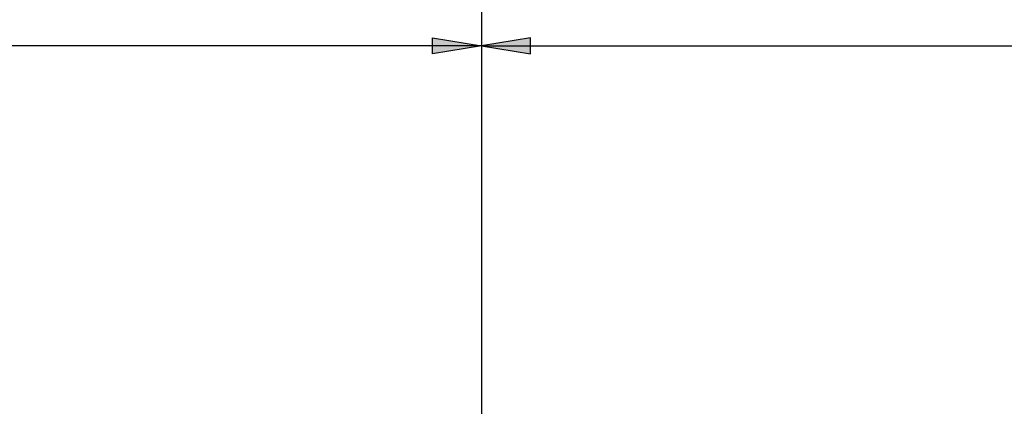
# Model space of a CAD drawing. Header units: feet. Extents: x 1615653 to 1618118, y 708897 to 711917.
# Tile 179 of 183: x 1618073.106 to 1618075.62, y 710718.642 to 710719.629. Entities that reach past the tile are written whole.
import ezdxf

# ---------------------------------------------------------------- set-up
doc = ezdxf.new("R2010")
doc.units = ezdxf.units.FT
doc.header["$LTSCALE"] = 20
doc.header["$MEASUREMENT"] = 0
doc.linetypes.add('CENTER', pattern=[2, 1.25, -0.25, 0.25, -0.25])
doc.layers.add('Level 20', color=7, linetype='Continuous', lineweight=0)
doc.layers.add('Level 59', color=7, linetype='Continuous', lineweight=0)

msp = doc.modelspace()

# ---------------------------------------------------------------- hatches: boundary and pattern name
at = {"layer": 'Level 59', "linetype": 'Continuous', "lineweight": -3}
h = msp.add_hatch(color=1, dxfattribs=at)
h.dxf.hatch_style = 2
h.paths.add_polyline_path([(1618074.15962, 710719.58337), (1618074.28459, 710719.56254), (1618074.15962, 710719.54171)])
h = msp.add_hatch(color=1, dxfattribs=at)
h.dxf.hatch_style = 2
h.paths.add_polyline_path([(1618074.40956, 710719.58337), (1618074.28459, 710719.56254), (1618074.40956, 710719.54171)])

# ---------------------------------------------------------------- linework, layer by layer
at = {"layer": 'Level 20', "color": 1, "linetype": 'CENTER', "lineweight": -3, "ltscale": 2}
msp.add_line((1618074.28459, 710720.45735), (1618074.28459, 710716.88226), dxfattribs=at)
at = {"layer": 'Level 59', "color": 1, "linetype": 'Continuous', "lineweight": -3}
for p, q in [((1618074.15962, 710719.54171), (1618074.15962, 710719.58337)), ((1618074.15962, 710719.58337), (1618074.28459, 710719.56254)), ((1618074.40956, 710719.58337), (1618074.28459, 710719.56254)), ((1618074.40956, 710719.54171), (1618074.40956, 710719.58337)), ((1618074.28459, 710719.56254), (1618074.15962, 710719.54171)), ((1618074.28459, 710719.56254), (1618074.40956, 710719.54171))]:
    msp.add_line(p, q, dxfattribs=at)
at = {"layer": 'Level 59', "color": 7, "linetype": 'Continuous', "lineweight": -3}
for q in [(1618070.28552, 710719.56254), (1618078.28367, 710719.56254)]:
    msp.add_line((1618074.28459, 710719.56254), q, dxfattribs=at)

doc.saveas('drawing.dxf')
